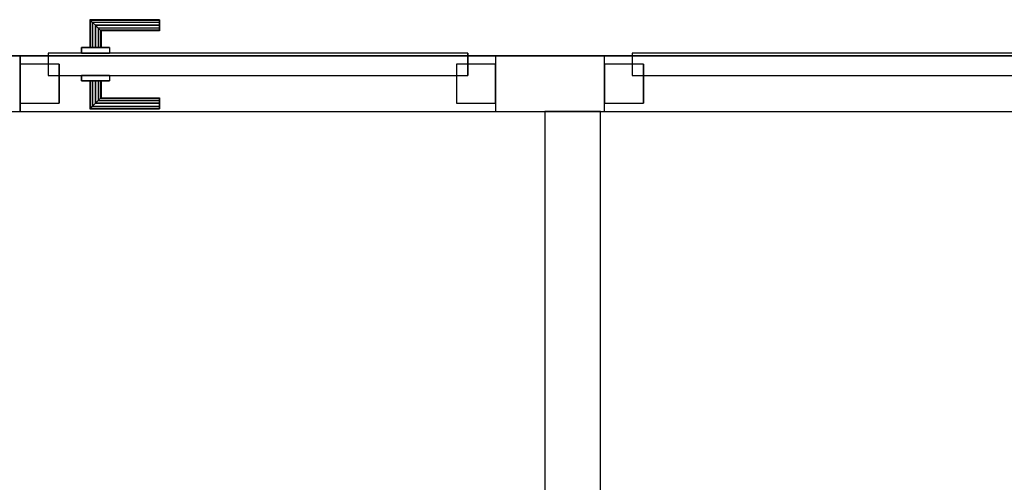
# Model space of a CAD drawing. Header units: metres. Extents: x 391.1 to 427.5, y 12.8 to 28.4.
# Tile 81 of 206: x 406.1 to 407.9, y 23.6 to 24.4. Entities that reach past the tile are written whole.
import ezdxf

# ---------------------------------------------------------------- set-up
doc = ezdxf.new("R2010")
doc.units = ezdxf.units.M
doc.layers.add('01_CARPINTERIA', color=5, linetype='Continuous', lineweight=25, true_color=0x0000ff)
doc.layers.add('01_SUELOS', color=7, linetype='Continuous', lineweight=25, true_color=0x007f00)
for name, color, linetype, lineweight in [('A-GENM-____-OTLN', 7, 'Continuous', 18), ('A-WALL-____-MCUT', 7, 'Continuous', 25), ('A-WALL-____-OTLN', 7, 'Continuous', 25)]:
    doc.layers.add(name, color=color, linetype=linetype, lineweight=lineweight)

# ---------------------------------------------------------------- blocks, each defined once
blk = doc.blocks.new('Family - LONDR55-XX_ZZ-ARQ-CAA-M3D-Londres55-152321-03_TEL_P0A')
at = {"layer": '01_SUELOS', "color": 9, "true_color": 0xaad4aa}
for p, q in [((1.06, 0.7159), (6.46, 0.7159)), ((1.06, 0.7159), (6.46, 0.7159)), ((6.46, 0.7159), (1.06, 0.7159)), ((6.46, 0.7159), (1.06, 0.7159))]:
    blk.add_line(p, q, dxfattribs=at)
blk = doc.blocks.new('Family - Evans PA-152330-03_TEL_P0A')
at = {"layer": 'A-WALL-____-MCUT', "color": 253, "true_color": 0xaaaaaa}
for p, q in [((0.019, 0.1), (0, 0)), ((0.8879, 0.1), (0.019, 0.1)), ((0.8879, 0), (0.8879, 0.1)), ((0, 0), (0.8879, 0))]:
    blk.add_line(p, q, dxfattribs=at)
at = {"layer": 'A-WALL-____-OTLN', "color": 253, "true_color": 0xaaaaaa}
for p, q in [((0.019, 0.1), (0, 0)), ((0.8879, 0.1), (0.019, 0.1)), ((0.8879, 0), (0.8879, 0.1)), ((0, 0), (0.8879, 0))]:
    blk.add_line(p, q, dxfattribs=at)
at = {"layer": 'A-WALL-____-OTLN', "color": 253, "lineweight": 18, "true_color": 0xaaaaaa}
blk.add_line((0, 0), (0.8879, 0), dxfattribs=at)
blk = doc.blocks.new('Family - LONDR55-XX_ZZ-ARQ-CAA-M3D-Londres55-152354-03_TEL_P0A')
at = {"layer": '01_CARPINTERIA', "color": 161, "true_color": 0xaaaaff}
for p, q in [((0.1263, 0.1487), (0.125, 0.15)), ((0.125, 0.15), (0.125, 0.1)), ((0.125, 0.15), (0.1263, 0.1487)), ((0.25, 0.15), (0.125, 0.15)), ((0.13, 0.145), (0.1263, 0.1487)), ((0.1263, 0.1487), (0.1263, 0.1)), ((0.1263, 0.1487), (0.1263, 0.1)), ((0.1263, 0.1487), (0.13, 0.145)), ((0.25, 0.1487), (0.1263, 0.1487)), ((0.25, 0.1487), (0.1263, 0.1487)), ((0.135, 0.14), (0.13, 0.145)), ((0.13, 0.145), (0.13, 0.1)), ((0.13, 0.145), (0.13, 0.1)), ((0.13, 0.145), (0.135, 0.14)), ((0.25, 0.145), (0.13, 0.145)), ((0.25, 0.145), (0.13, 0.145)), ((0.25, 0.1487), (0.25, 0.15)), ((0.25, 0.15), (0.25, 0.1487)), ((0.25, 0.145), (0.25, 0.1487)), ((0.25, 0.1487), (0.25, 0.145)), ((0.25, 0.145), (0.25, 0.14)), ((0.25, 0.14), (0.25, 0.145)), ((0.135, 0.1), (0.135, 0.14)), ((0.135, 0.14), (0.135, 0.1)), ((0.135, 0.14), (0.14, 0.135)), ((0.14, 0.135), (0.135, 0.14)), ((0.135, 0.14), (0.25, 0.14)), ((0.25, 0.14), (0.135, 0.14)), ((0.14, 0.135), (0.14, 0.1)), ((0.14, 0.135), (0.1437, 0.1313)), ((0.1437, 0.1313), (0.14, 0.135)), ((0.14, 0.135), (0.14, 0.1)), ((0.25, 0.135), (0.14, 0.135)), ((0.25, 0.135), (0.14, 0.135)), ((0.1437, 0.1313), (0.1437, 0.1)), ((0.1437, 0.1313), (0.145, 0.13)), ((0.145, 0.13), (0.1437, 0.1313)), ((0.1437, 0.1313), (0.1437, 0.1)), ((0.25, 0.1313), (0.1437, 0.1313)), ((0.25, 0.1313), (0.1437, 0.1313)), ((0.145, 0.13), (0.145, 0.1)), ((0.25, 0.13), (0.145, 0.13)), ((0.25, 0.14), (0.25, 0.135)), ((0.25, 0.135), (0.25, 0.14)), ((0.25, 0.135), (0.25, 0.1313)), ((0.25, 0.1313), (0.25, 0.135)), ((0.25, 0.1313), (0.25, 0.13)), ((0.25, 0.13), (0.25, 0.1313)), ((0.8032, 0.09), (0.05, 0.09)), ((0.05, 0.09), (0.05, 0.05)), ((0.8032, 0.09), (0.05, 0.09)), ((0.05, 0.09), (0.05, 0.05)), ((0.16, 0.1), (0.11, 0.1)), ((0.11, 0.1), (0.16, 0.1)), ((0.11, 0.1), (0.11, 0.09)), ((0.11, 0.09), (0.11, 0.1)), ((0.16, 0.09), (0.11, 0.09)), ((0.11, 0.09), (0.16, 0.09)), ((0.1263, 0.1), (0.125, 0.1)), ((0.125, 0.1), (0.1263, 0.1)), ((0.13, 0.1), (0.1263, 0.1)), ((0.1263, 0.1), (0.13, 0.1)), ((0.135, 0.1), (0.13, 0.1)), ((0.13, 0.1), (0.135, 0.1)), ((0.14, 0.1), (0.135, 0.1)), ((0.135, 0.1), (0.14, 0.1)), ((0.14, 0.1), (0.1437, 0.1)), ((0.1437, 0.1), (0.14, 0.1)), ((0.1437, 0.1), (0.145, 0.1)), ((0.145, 0.1), (0.1437, 0.1)), ((0.16, 0.1), (0.16, 0.09)), ((0.16, 0.1), (0.16, 0.09)), ((0.8032, 0.05), (0.8032, 0.09)), ((0.8032, 0.09), (0.8032, 0.05)), ((0.07, 0.07), (0, 0.07)), ((0, 0.07), (0, 0)), ((0.07, 0.07), (0, 0.07)), ((0, 0.07), (0, 0)), ((0.07, 0), (0.07, 0.07)), ((0.07, 0.07), (0.07, 0)), ((0.8532, 0.07), (0.7832, 0.07)), ((0.7832, 0.07), (0.7832, 0)), ((0.8532, 0.07), (0.7832, 0.07)), ((0.7832, 0.07), (0.7832, 0)), ((0.8532, 0), (0.8532, 0.07)), ((0.8532, 0.07), (0.8532, 0)), ((0.05, 0.05), (0.8032, 0.05)), ((0.05, 0.05), (0.8032, 0.05)), ((0.11, 0.05), (0.16, 0.05)), ((0.16, 0.05), (0.11, 0.05)), ((0.11, 0.05), (0.11, 0.04)), ((0.11, 0.04), (0.11, 0.05)), ((0.11, 0.04), (0.16, 0.04)), ((0.16, 0.04), (0.11, 0.04)), ((0.1263, 0.04), (0.125, 0.04)), ((0.125, 0.04), (0.1263, 0.04)), ((0.125, 0.04), (0.125, -0.01)), ((0.13, 0.04), (0.1263, 0.04)), ((0.1263, 0.04), (0.13, 0.04)), ((0.1263, 0.04), (0.1263, -0.0087)), ((0.1263, 0.04), (0.1263, -0.0087)), ((0.13, 0.04), (0.135, 0.04)), ((0.135, 0.04), (0.13, 0.04)), ((0.13, 0.04), (0.13, -0.005)), ((0.13, 0.04), (0.13, -0.005)), ((0.135, 0.04), (0.14, 0.04)), ((0.14, 0.04), (0.135, 0.04)), ((0.135, 0), (0.135, 0.04)), ((0.135, 0.04), (0.135, 0)), ((0.14, 0.04), (0.1437, 0.04)), ((0.1437, 0.04), (0.14, 0.04)), ((0.14, 0.04), (0.14, 0.005)), ((0.14, 0.04), (0.14, 0.005)), ((0.1437, 0.04), (0.145, 0.04)), ((0.145, 0.04), (0.1437, 0.04)), ((0.1437, 0.04), (0.1437, 0.0087)), ((0.1437, 0.04), (0.1437, 0.0087)), ((0.145, 0.04), (0.145, 0.01)), ((0.16, 0.05), (0.16, 0.04)), ((0.16, 0.05), (0.16, 0.04)), ((0, 0), (0.07, 0)), ((0, 0), (0.07, 0)), ((0.14, 0.005), (0.135, 0)), ((0.135, 0), (0.14, 0.005)), ((0.25, 0), (0.135, 0)), ((0.135, 0), (0.25, 0)), ((0.1437, 0.0087), (0.14, 0.005)), ((0.14, 0.005), (0.1437, 0.0087)), ((0.14, 0.005), (0.25, 0.005)), ((0.14, 0.005), (0.25, 0.005)), ((0.145, 0.01), (0.1437, 0.0087)), ((0.1437, 0.0087), (0.145, 0.01)), ((0.1437, 0.0087), (0.25, 0.0087)), ((0.1437, 0.0087), (0.25, 0.0087)), ((0.145, 0.01), (0.25, 0.01)), ((0.25, 0.0087), (0.25, 0.01)), ((0.25, 0.01), (0.25, 0.0087)), ((0.25, 0.005), (0.25, 0.0087)), ((0.25, 0.0087), (0.25, 0.005)), ((0.25, 0.005), (0.25, 0)), ((0.25, 0), (0.25, 0.005)), ((0.25, 0), (0.25, -0.005)), ((0.25, -0.005), (0.25, 0)), ((0.7832, 0), (0.8532, 0)), ((0.7832, 0), (0.8532, 0)), ((0.125, -0.01), (0.1263, -0.0087)), ((0.1263, -0.0087), (0.125, -0.01)), ((0.125, -0.01), (0.25, -0.01)), ((0.1263, -0.0087), (0.13, -0.005)), ((0.13, -0.005), (0.1263, -0.0087)), ((0.1263, -0.0087), (0.25, -0.0087)), ((0.1263, -0.0087), (0.25, -0.0087)), ((0.13, -0.005), (0.135, 0)), ((0.135, 0), (0.13, -0.005)), ((0.13, -0.005), (0.25, -0.005)), ((0.13, -0.005), (0.25, -0.005)), ((0.25, -0.005), (0.25, -0.0087)), ((0.25, -0.0087), (0.25, -0.005)), ((0.25, -0.0087), (0.25, -0.01)), ((0.25, -0.01), (0.25, -0.0087))]:
    blk.add_line(p, q, dxfattribs=at)
blk = doc.blocks.new('Family - Porta PA-152355-03_TEL_P0A')
blk.add_blockref('Family - LONDR55-XX_ZZ-ARQ-CAA-M3D-Londres55-152354-03_TEL_P0A', (0, 0))
blk = doc.blocks.new('Family - Evans PA-152603-03_TEL_P0A')
at = {"layer": 'A-WALL-____-MCUT', "color": 253, "true_color": 0xaaaaaa}
for p, q in [((2.727, 0.1), (2.5316, 0.1)), ((2.5316, 0.1), (2.5316, 0)), ((2.727, 0), (2.727, 0.1)), ((3.5802, 0.1), (3.5802, 0)), ((3.9845, 0.1), (3.5802, 0.1)), ((2.5316, 0), (2.727, 0)), ((3.5802, 0), (3.9845, 0))]:
    blk.add_line(p, q, dxfattribs=at)
at = {"layer": 'A-WALL-____-OTLN', "color": 253, "true_color": 0xaaaaaa}
for p, q in [((5.2009, 0.1), (0, 0.1)), ((2.5316, 0.1), (0.6225, 0.1)), ((2.5316, 0.1), (2.5316, 0)), ((2.727, 0), (2.727, 0.1)), ((3.5802, 0.1), (2.727, 0.1)), ((3.5802, 0), (3.5802, 0.1)), ((0, 0), (5.2009, 0)), ((2.727, 0), (3.5802, 0)), ((0.6225, 0), (2.5316, 0))]:
    blk.add_line(p, q, dxfattribs=at)
at = {"layer": 'A-WALL-____-OTLN', "color": 253, "lineweight": 18, "true_color": 0xaaaaaa}
blk.add_line((0, 0), (5.2009, 0), dxfattribs=at)
blk = doc.blocks.new('Family - Vano de puerta PA-152607-03_TEL_P0A')
at = {"layer": 'A-GENM-____-OTLN', "color": 253, "true_color": 0xaaaaaa}
for p, q in [((407.185, 24.3496), (407.185, 24.2496)), ((409.0941, 24.3496), (407.185, 24.3496)), ((407.185, 24.3496), (407.185, 24.2496)), ((407.185, 24.3496), (409.0941, 24.3496)), ((407.185, 24.2496), (409.0941, 24.2496)), ((409.0941, 24.2496), (407.185, 24.2496))]:
    blk.add_line(p, q, dxfattribs=at)
blk = doc.blocks.new('Family - Vano de puerta PA-152609-03_TEL_P0A')
at = {"layer": 'A-GENM-____-OTLN', "color": 253, "true_color": 0xaaaaaa}
for p, q in [((406.9896, 24.3496), (406.1364, 24.3496)), ((406.1364, 24.3496), (406.1364, 24.2496)), ((406.1364, 24.3496), (406.9896, 24.3496)), ((406.1364, 24.2496), (406.1364, 24.3496)), ((406.9896, 24.2496), (406.9896, 24.3496)), ((406.9896, 24.2496), (406.9896, 24.3496)), ((406.1364, 24.2496), (406.9896, 24.2496)), ((406.9896, 24.2496), (406.1364, 24.2496))]:
    blk.add_line(p, q, dxfattribs=at)
blk = doc.blocks.new('Family - LONDR55-XX_ZZ-ARQ-CAA-M3D-Londres55-152646-03_TEL_P0A')
at = {"layer": '01_CARPINTERIA', "color": 161, "true_color": 0xaaaaff}
for p, q in [((0.954, 0.09), (0.05, 0.09)), ((0.05, 0.09), (0.05, 0.05)), ((0.954, 0.09), (0.05, 0.09)), ((0.05, 0.09), (0.05, 0.05)), ((0.07, 0.07), (0, 0.07)), ((0, 0.07), (0, 0)), ((0.07, 0.07), (0, 0.07)), ((0, 0.07), (0, 0)), ((0.07, 0), (0.07, 0.07)), ((0.07, 0.07), (0.07, 0)), ((0.05, 0.05), (0.954, 0.05)), ((0.05, 0.05), (0.954, 0.05)), ((0, 0), (0.07, 0)), ((0, 0), (0.07, 0))]:
    blk.add_line(p, q, dxfattribs=at)
blk = doc.blocks.new('Family - Porta PA-152647-03_TEL_P0A')
blk.add_blockref('Family - LONDR55-XX_ZZ-ARQ-CAA-M3D-Londres55-152646-03_TEL_P0A', (0, 0))
blk = doc.blocks.new('LONDR55-XX_ZZ-ARQ-CAA-M3D-Londres55_ifc-1-03_TEL_P0A')
at = {"layer": '01_CARPINTERIA', "color": 253, "lineweight": 18, "true_color": 0xaaaaaa}
for name, p in [('Family - Porta PA-152355-03_TEL_P0A', (406.1364, 24.2646)), ('Family - Porta PA-152647-03_TEL_P0A', (407.185, 24.2646))]:
    blk.add_blockref(name, p, dxfattribs=at)
at = {"layer": '01_SUELOS', "color": 253, "lineweight": 18, "true_color": 0xaaaaaa}
blk.add_blockref('Family - LONDR55-XX_ZZ-ARQ-CAA-M3D-Londres55-152321-03_TEL_P0A', (403.3569, 23.6337), dxfattribs=at)
at = {"layer": 'A-GENM-____-OTLN', "color": 253, "lineweight": 18, "true_color": 0xaaaaaa}
for name in ['Family - Vano de puerta PA-152609-03_TEL_P0A', 'Family - Vano de puerta PA-152607-03_TEL_P0A']:
    blk.add_blockref(name, (0, 0), dxfattribs=at)
at = {"layer": 'A-WALL-____-OTLN', "color": 253, "lineweight": 18, "true_color": 0xaaaaaa}
for name, p, rotation in [('Family - Evans PA-152603-03_TEL_P0A', (409.7166, 24.3496), 180), ('Family - Evans PA-152330-03_TEL_P0A', (407.1779, 23.3617), 90)]:
    blk.add_blockref(name, p, dxfattribs=dict(at, rotation=rotation))

msp = doc.modelspace()

# ---------------------------------------------------------------- block references
at = {"lineweight": 5}
msp.add_blockref('LONDR55-XX_ZZ-ARQ-CAA-M3D-Londres55_ifc-1-03_TEL_P0A', (0, 0), dxfattribs=at)

doc.saveas('drawing.dxf')
